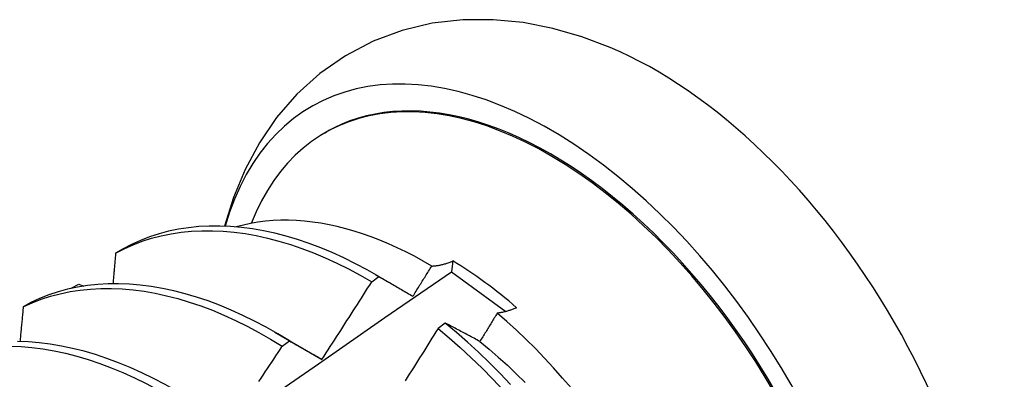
# Model space of a CAD drawing. Header units: inches. Extents: x 13 to 218, y 17 to 122.
# Tile 78 of 107: x 198.654 to 198.995, y 84.712 to 84.837. Entities that reach past the tile are written whole.
import ezdxf

# ---------------------------------------------------------------- set-up
doc = ezdxf.new("R2010")
doc.units = ezdxf.units.IN
doc.header["$MEASUREMENT"] = 0
doc.layers.add('Visible Edges(ANSI)', color=7, linetype='Continuous', lineweight=25)

msp = doc.modelspace()

# ---------------------------------------------------------------- linework, layer by layer
at = {"layer": 'Visible Edges(ANSI)'}
for p, q in [((198.75936, 84.79748), (198.75984, 84.79775)), ((198.68933, 84.75714), (198.68674, 84.75565)), ((198.80362, 84.75297), (198.80315, 84.74926)), ((198.80315, 84.74926), (198.82198, 84.73543)), ((198.77552, 84.74577), (198.77802, 84.74757)), ((198.77676, 84.74831), (198.78137, 84.74564)), ((198.67134, 84.74347), (198.67141, 84.74354)), ((198.6714, 84.74348), (198.67141, 84.74354)), ((198.67141, 84.74354), (198.67404, 84.74496)), ((198.67404, 84.74496), (198.67574, 84.74428)), ((198.65734, 84.73858), (198.65476, 84.73707)), ((198.80099, 84.73143), (198.79848, 84.72957)), ((198.74197, 84.72827), (198.75792, 84.71904)), ((198.74451, 84.72341), (198.74701, 84.72522)), ((198.75792, 84.71901), (198.75825, 84.71882))]:
    msp.add_line(p, q, dxfattribs=at)
at = {"layer": 'Visible Edges(ANSI)', "flags": 128}
for points in [[(198.85815, 84.82706), (198.84833, 84.83077), (198.83828, 84.83367), (198.82803, 84.83568), (198.8176, 84.83671), (198.80704, 84.83666), (198.79649, 84.83544), (198.78608, 84.83298), (198.77598, 84.82922), (198.7664, 84.8242), (198.75753, 84.81802), (198.74956, 84.81081), (198.74257, 84.80275), (198.73659, 84.79399), (198.73162, 84.78472), (198.72763, 84.77505), (198.72455, 84.76506)], [(198.79629, 84.75121), (198.7933, 84.75295), (198.7903, 84.75459), (198.7873, 84.75614), (198.7843, 84.75759), (198.7813, 84.75894), (198.77831, 84.7602), (198.77533, 84.76135), (198.77237, 84.76239), (198.76942, 84.76334), (198.7665, 84.76417), (198.76359, 84.76491), (198.76071, 84.76554), (198.75785, 84.76606), (198.75502, 84.76648), (198.75222, 84.76679), (198.74944, 84.767), (198.7467, 84.7671), (198.74399, 84.76709), (198.74131, 84.76697), (198.73867, 84.76675), (198.73608, 84.76642), (198.73353, 84.76599), (198.73103, 84.76545), (198.72858, 84.7648)], [(198.68674, 84.75565), (198.68973, 84.7572), (198.69282, 84.75858), (198.69599, 84.7598), (198.69924, 84.76084), (198.70258, 84.76172), (198.70599, 84.76242), (198.70947, 84.76294), (198.71302, 84.7633), (198.71664, 84.76348), (198.72031, 84.76349), (198.72404, 84.76332), (198.72782, 84.76298), (198.73165, 84.76246), (198.73552, 84.76178), (198.73942, 84.76092), (198.74336, 84.7599), (198.74733, 84.7587), (198.75132, 84.75734), (198.75533, 84.75581), (198.75936, 84.75412), (198.7634, 84.75227), (198.76744, 84.75026), (198.77148, 84.74809), (198.77552, 84.74577)], [(198.77802, 84.74757), (198.77398, 84.74988), (198.76994, 84.75203), (198.7659, 84.75403), (198.76186, 84.75587), (198.75784, 84.75755), (198.75383, 84.75907), (198.74984, 84.76042), (198.74587, 84.7616), (198.74194, 84.76261), (198.73803, 84.76346), (198.73417, 84.76413), (198.73034, 84.76463), (198.72657, 84.76496), (198.72284, 84.76511), (198.71917, 84.76509), (198.71556, 84.7649), (198.71202, 84.76453), (198.70854, 84.76399), (198.70514, 84.76327), (198.70181, 84.76239), (198.69856, 84.76133), (198.69539, 84.7601), (198.69231, 84.75871), (198.68933, 84.75714)], [(198.68674, 84.75565), (198.6867, 84.75521), (198.68667, 84.75477), (198.68663, 84.75433), (198.68659, 84.75389), (198.68656, 84.75345), (198.68652, 84.75301), (198.68648, 84.75257), (198.68644, 84.75213), (198.68641, 84.75169), (198.68637, 84.75125), (198.68633, 84.75081), (198.68629, 84.75037), (198.68626, 84.74993), (198.68622, 84.74949), (198.68618, 84.74905), (198.68614, 84.74861), (198.6861, 84.74817), (198.68607, 84.74773), (198.68603, 84.74729), (198.68599, 84.74685), (198.68595, 84.7464), (198.68591, 84.74596), (198.68588, 84.74552), (198.68584, 84.74508)], [(198.79629, 84.75121), (198.79657, 84.75122), (198.79685, 84.75124), (198.79713, 84.75126), (198.79742, 84.75129), (198.79771, 84.75132), (198.798, 84.75136), (198.7983, 84.7514), (198.79859, 84.75145), (198.79889, 84.7515), (198.79919, 84.75156), (198.7995, 84.75163), (198.7998, 84.7517), (198.80011, 84.75177), (198.80042, 84.75186), (198.80073, 84.75194), (198.80104, 84.75203), (198.80136, 84.75213), (198.80168, 84.75224), (198.802, 84.75234), (198.80232, 84.75246), (198.80264, 84.75258), (198.80297, 84.7527), (198.80329, 84.75283), (198.80362, 84.75297)], [(198.4565, 84.50427), (198.4797, 84.52096), (198.50289, 84.53762), (198.52605, 84.55422), (198.5492, 84.57077), (198.57234, 84.58727), (198.59546, 84.60372), (198.61857, 84.62012), (198.64167, 84.63646), (198.66476, 84.65275), (198.68784, 84.66898), (198.71091, 84.68515), (198.73397, 84.70127), (198.75704, 84.71732), (198.78009, 84.73332), (198.80315, 84.74925)], [(198.78978, 84.74073), (198.79005, 84.74117), (198.79032, 84.7416), (198.79059, 84.74204), (198.79087, 84.74247), (198.79114, 84.74291), (198.79141, 84.74335), (198.79168, 84.74378), (198.79196, 84.74422), (198.79223, 84.74465), (198.7925, 84.74509), (198.79277, 84.74553), (198.79304, 84.74596), (198.79331, 84.7464), (198.79359, 84.74684), (198.79386, 84.74727), (198.79413, 84.74771), (198.7944, 84.74815), (198.79467, 84.74859), (198.79494, 84.74902), (198.79521, 84.74946), (198.79548, 84.7499), (198.79575, 84.75034), (198.79602, 84.75077), (198.79629, 84.75121)], [(198.74701, 84.72522), (198.74298, 84.72767), (198.73894, 84.72997), (198.7349, 84.73212), (198.73086, 84.73411), (198.72683, 84.73594), (198.7228, 84.73761), (198.71879, 84.73911), (198.7148, 84.74045), (198.71084, 84.74162), (198.7069, 84.74263), (198.703, 84.74346), (198.69914, 84.74412), (198.69532, 84.74461), (198.69155, 84.74493), (198.68782, 84.74508), (198.68416, 84.74505), (198.68055, 84.74484), (198.67701, 84.74446), (198.67354, 84.74391), (198.67014, 84.74319), (198.66681, 84.74229), (198.66357, 84.74122), (198.66041, 84.73999), (198.65734, 84.73858)], [(198.75825, 84.71884), (198.75898, 84.71996), (198.75971, 84.72108), (198.76043, 84.72219), (198.76116, 84.72331), (198.76189, 84.72443), (198.76261, 84.72555), (198.76334, 84.72666), (198.76406, 84.72778), (198.76478, 84.7289), (198.7655, 84.73002), (198.76622, 84.73114), (198.76694, 84.73227), (198.76766, 84.73339), (198.76838, 84.73451), (198.7691, 84.73563), (198.76981, 84.73676), (198.77053, 84.73788), (198.77124, 84.73901), (198.77196, 84.74013), (198.77267, 84.74126), (198.77338, 84.74239), (198.7741, 84.74351), (198.77481, 84.74464), (198.77552, 84.74577)], [(198.77802, 84.74757), (198.7785, 84.7473), (198.77898, 84.74702), (198.77946, 84.74674), (198.77995, 84.74646), (198.78043, 84.74618), (198.78092, 84.7459), (198.7814, 84.74562), (198.78189, 84.74534), (198.78238, 84.74506), (198.78286, 84.74477), (198.78335, 84.74449), (198.78384, 84.74421), (198.78433, 84.74392), (198.78482, 84.74363), (198.78531, 84.74335), (198.78581, 84.74306), (198.7863, 84.74277), (198.78679, 84.74248), (198.78729, 84.74219), (198.78778, 84.7419), (198.78828, 84.74161), (198.78878, 84.74132), (198.78928, 84.74102), (198.78978, 84.74073)], [(198.65476, 84.73707), (198.65783, 84.73847), (198.661, 84.73969), (198.66425, 84.74075), (198.66758, 84.74163), (198.67099, 84.74234), (198.67447, 84.74288), (198.67801, 84.74324), (198.68162, 84.74343), (198.68529, 84.74345), (198.68902, 84.74329), (198.6928, 84.74296), (198.69662, 84.74246), (198.70049, 84.74179), (198.70439, 84.74094), (198.70833, 84.73992), (198.7123, 84.73874), (198.71629, 84.73738), (198.7203, 84.73587), (198.72432, 84.73418), (198.72836, 84.73234), (198.7324, 84.73034), (198.73644, 84.72818), (198.74048, 84.72587), (198.74451, 84.72341)], [(198.65476, 84.73707), (198.65471, 84.73657), (198.65466, 84.73607), (198.65461, 84.73557), (198.65457, 84.73507), (198.65452, 84.73457), (198.65447, 84.73407), (198.65442, 84.73356), (198.65438, 84.73306), (198.65433, 84.73256), (198.65428, 84.73206), (198.65423, 84.73156), (198.65418, 84.73106), (198.65414, 84.73055), (198.65409, 84.73005), (198.65404, 84.72955), (198.65399, 84.72905), (198.65394, 84.72854), (198.65389, 84.72804), (198.65385, 84.72754), (198.6538, 84.72704), (198.65375, 84.72653), (198.6537, 84.72603), (198.65365, 84.72553), (198.6536, 84.72503)], [(198.81899, 84.73487), (198.81874, 84.73446), (198.81849, 84.73405), (198.81824, 84.73364), (198.81799, 84.73323), (198.81774, 84.73282), (198.81749, 84.73241), (198.81725, 84.732), (198.817, 84.73159), (198.81675, 84.73118), (198.8165, 84.73077), (198.81625, 84.73036), (198.816, 84.72995), (198.81575, 84.72954), (198.8155, 84.72914), (198.81525, 84.72873), (198.815, 84.72832), (198.81475, 84.72791), (198.8145, 84.7275), (198.81425, 84.72709), (198.814, 84.72668), (198.81374, 84.72627), (198.81349, 84.72587), (198.81324, 84.72546), (198.81299, 84.72505)], [(198.82569, 84.73677), (198.82539, 84.73664), (198.82509, 84.73651), (198.8248, 84.73639), (198.8245, 84.73627), (198.82421, 84.73616), (198.82392, 84.73605), (198.82363, 84.73595), (198.82334, 84.73585), (198.82306, 84.73575), (198.82277, 84.73566), (198.82249, 84.73558), (198.82221, 84.7355), (198.82193, 84.73542), (198.82166, 84.73535), (198.82138, 84.73528), (198.82111, 84.73521), (198.82084, 84.73515), (198.82057, 84.7351), (198.8203, 84.73505), (198.82003, 84.735), (198.81977, 84.73496), (198.81951, 84.73493), (198.81925, 84.73489), (198.81899, 84.73487)], [(198.84468, 84.7088), (198.84164, 84.71237), (198.83855, 84.71586), (198.8354, 84.71926), (198.83221, 84.72257), (198.82897, 84.72579), (198.82568, 84.72892), (198.82235, 84.73194), (198.81899, 84.73487)], [(198.81299, 84.72505), (198.81248, 84.72532), (198.81197, 84.7256), (198.81147, 84.72587), (198.81096, 84.72614), (198.81045, 84.72641), (198.80995, 84.72668), (198.80944, 84.72695), (198.80894, 84.72722), (198.80844, 84.72749), (198.80793, 84.72776), (198.80743, 84.72802), (198.80693, 84.72829), (198.80643, 84.72855), (198.80593, 84.72882), (198.80544, 84.72908), (198.80494, 84.72935), (198.80444, 84.72961), (198.80395, 84.72987), (198.80345, 84.73013), (198.80296, 84.73039), (198.80247, 84.73065), (198.80197, 84.73091), (198.80148, 84.73117), (198.80099, 84.73143)], [(198.82364, 84.71008), (198.81999, 84.71392), (198.81629, 84.71766), (198.81253, 84.72128), (198.80873, 84.72479), (198.80488, 84.72817), (198.80099, 84.73143)], [(198.79848, 84.72957), (198.79777, 84.72843), (198.79707, 84.72729), (198.79636, 84.72615), (198.79566, 84.72502), (198.79495, 84.72388), (198.79424, 84.72275), (198.79353, 84.72161), (198.79282, 84.72048), (198.79211, 84.71934), (198.7914, 84.71821), (198.79068, 84.71708), (198.78997, 84.71595), (198.78926, 84.71481), (198.78854, 84.71368), (198.78782, 84.71255), (198.78711, 84.71142)], [(198.79848, 84.72957), (198.80236, 84.7263), (198.80621, 84.7229), (198.81001, 84.71939), (198.81376, 84.71576), (198.81746, 84.71201), (198.8211, 84.70816)], [(198.71599, 84.70275), (198.71197, 84.70533), (198.70794, 84.70778), (198.70391, 84.71007), (198.69986, 84.7122), (198.69582, 84.71418), (198.69179, 84.716), (198.68777, 84.71766), (198.68376, 84.71916), (198.67977, 84.72049), (198.67581, 84.72165), (198.67187, 84.72264), (198.66797, 84.72347), (198.66411, 84.72412), (198.6603, 84.7246), (198.65652, 84.72491), (198.65281, 84.72504)], [(198.74701, 84.72522), (198.74747, 84.72497), (198.74793, 84.72471), (198.74839, 84.72445), (198.74885, 84.72419), (198.74932, 84.72393), (198.74978, 84.72367), (198.75024, 84.72341), (198.75071, 84.72315), (198.75117, 84.72289), (198.75164, 84.72262), (198.75211, 84.72236), (198.75257, 84.72209), (198.75304, 84.72183), (198.75351, 84.72156), (198.75398, 84.72129), (198.75445, 84.72102), (198.75493, 84.72075), (198.7554, 84.72048), (198.75587, 84.72021), (198.75635, 84.71994), (198.75682, 84.71967), (198.7573, 84.71939), (198.75777, 84.71912), (198.75825, 84.71884)], [(198.81299, 84.72503), (198.8162, 84.72238), (198.81938, 84.71962), (198.82252, 84.71677), (198.82562, 84.71382), (198.82869, 84.71078)], [(198.65027, 84.72342), (198.654, 84.72327), (198.65777, 84.72295), (198.66159, 84.72246), (198.66546, 84.72179), (198.66936, 84.72095), (198.6733, 84.71995), (198.67726, 84.71877), (198.68125, 84.71743), (198.68526, 84.71592), (198.68928, 84.71425), (198.69332, 84.71242), (198.69736, 84.71043), (198.7014, 84.70828), (198.70544, 84.70598), (198.70947, 84.70352), (198.71349, 84.70092)], [(198.73641, 84.71119), (198.73715, 84.7123), (198.73789, 84.71341), (198.73863, 84.71452), (198.73937, 84.71563), (198.7401, 84.71674), (198.74084, 84.71785), (198.74158, 84.71896), (198.74231, 84.72007), (198.74304, 84.72119), (198.74377, 84.7223), (198.74451, 84.72341)]]:
    msp.add_lwpolyline(points, dxfattribs=at)
at = {"layer": 'Visible Edges(ANSI)'}
for centre, major_axis, start_param, end_param in [((198.83744, 84.66299), (0.08271, -0.14363), 5.847071, 9.934273), ((198.87363, 84.68383), (-0.08271, 0.14363), 3.792594, 5.632184), ((198.83744, 84.66299), (0.07761, -0.13476), 0, 3.141593), ((198.83697, 84.66271), (-0.07761, 0.13476), 2.782688, 6.718054), ((198.80162, 84.64236), (0.06824, -0.11849), 2.106565, 2.33742)]:
    msp.add_ellipse(centre, major_axis=major_axis, ratio=0.578093, start_param=start_param, end_param=end_param, dxfattribs=at)

doc.saveas('drawing.dxf')
